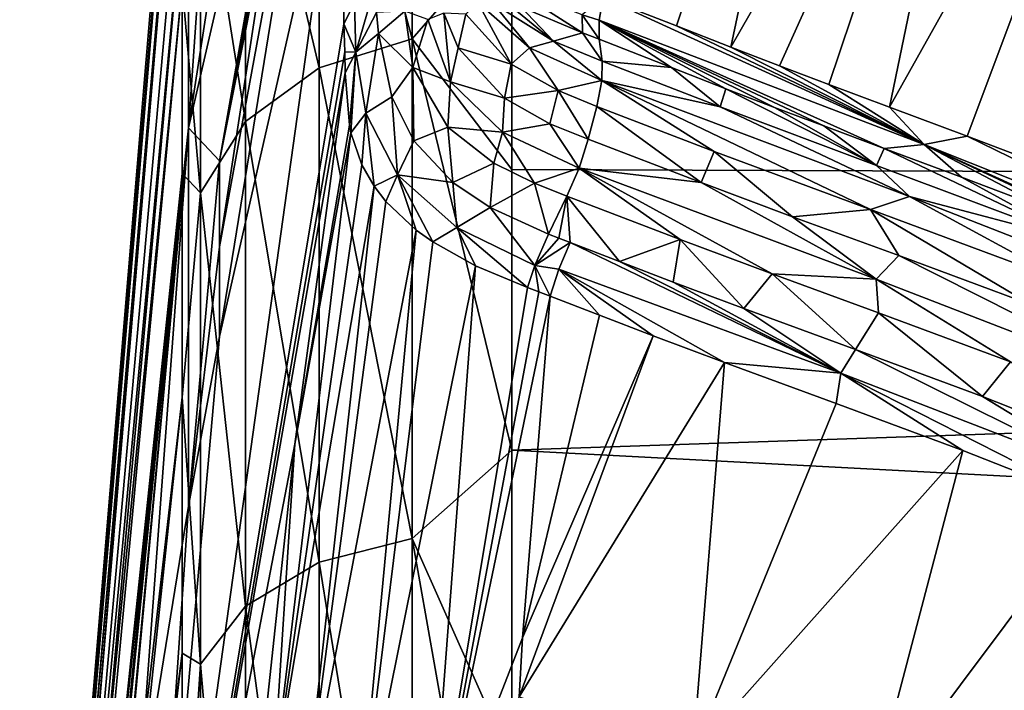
# Model space of a CAD drawing. Header units: millimetres. Extents: x -151 to 151, y -40 to 44.
# Tile 16 of 124: x -150.54 to -144.82, y 11.98 to 15.87. Entities that reach past the tile are written whole.
import ezdxf

# ---------------------------------------------------------------- set-up
doc = ezdxf.new("R2010")
doc.units = ezdxf.units.MM
doc.header["$LTSCALE"] = 45.597872
for name, color, linetype in [('280', 7, 'CONTINUOUS'), ('281', 7, 'CONTINUOUS'), ('282', 7, 'CONTINUOUS'), ('284', 7, 'CONTINUOUS'), ('290', 7, 'CONTINUOUS'), ('291', 7, 'CONTINUOUS'), ('335', 7, 'CONTINUOUS'), ('336', 7, 'CONTINUOUS'), ('337', 7, 'CONTINUOUS'), ('338', 7, 'CONTINUOUS'), ('367', 7, 'CONTINUOUS'), ('368', 7, 'CONTINUOUS'), ('396', 7, 'CONTINUOUS'), ('397', 7, 'CONTINUOUS'), ('399', 7, 'CONTINUOUS'), ('415', 7, 'CONTINUOUS'), ('492', 7, 'CONTINUOUS'), ('493', 7, 'CONTINUOUS'), ('494', 7, 'CONTINUOUS'), ('495', 7, 'CONTINUOUS'), ('496', 7, 'CONTINUOUS'), ('535', 7, 'CONTINUOUS'), ('536', 7, 'CONTINUOUS'), ('537', 7, 'CONTINUOUS')]:
    doc.layers.add(name, color=color, linetype=linetype)

msp = doc.modelspace()

# ---------------------------------------------------------------- linework, layer by layer
at = {"layer": '280', "color": 7, "linetype": 'CONTINUOUS', "true_color": 0xa2afbf}
for points in [[(-104.2, 14.8436, -15.4498), (-147.6824, 16.4294, -11.2403), (-104.2, 17.8757, -11.8106), (-104.2, 14.8436, -15.4498)], [(-147.6824, 15.0037, -13.0828), (-147.6824, 16.4294, -11.2403), (-104.2, 14.8436, -15.4498), (-147.6824, 15.0037, -13.0828)], [(-147.6824, 13.3724, -14.7462), (-147.6824, 15.0037, -13.0828), (-104.2, 14.8436, -15.4498), (-147.6824, 13.3724, -14.7462)], [(-104.2, 11.086, -18.3339), (-147.6824, 13.3724, -14.7462), (-104.2, 14.8436, -15.4498), (-104.2, 11.086, -18.3339)], [(-147.6824, 11.558, -16.2075), (-147.6824, 13.3724, -14.7462), (-104.2, 11.086, -18.3339), (-147.6824, 11.558, -16.2075)]]:
    msp.add_3dface(points, dxfattribs=at)
at = {"layer": '281', "color": 7, "linetype": 'CONTINUOUS', "true_color": 0xa2afbf}
for points in [[(-149.3812, 14.5548, 13.4934), (-149.3812, 14.0341, 14.0341), (-148.6657, 18.4375, 16.3162), (-149.3812, 14.5548, 13.4934)], [(-148.6657, 18.4375, 16.3162), (-149.3812, 14.0341, 14.0341), (-148.6729, 17.1453, 17.6085), (-148.6657, 18.4375, 16.3162)], [(-149.0518, 16.7053, 14.5835), (-149.3812, 14.5548, 13.4934), (-148.6657, 18.4375, 16.3162), (-149.0518, 16.7053, 14.5835)], [(-149.3812, 14.0341, 14.0341), (-149.863, 8.6185, 13.2713), (-148.6729, 17.1453, 17.6085), (-149.3812, 14.0341, 14.0341)], [(-148.6729, 17.1453, 17.6085), (-149.863, 8.6185, 13.2713), (-148.6575, 15.8507, 18.9031), (-148.6729, 17.1453, 17.6085)], [(-149.3812, 15.0546, 12.9333), (-149.3812, 14.5548, 13.4934), (-149.0518, 16.7053, 14.5835), (-149.3812, 15.0546, 12.9333)], [(-148.6575, 15.8507, 18.9031), (-149.863, 8.6185, 13.2713), (-148.6531, 15.6882, 19.0723), (-148.6575, 15.8507, 18.9031)], [(-148.6531, 15.6882, 19.0723), (-149.863, 8.6185, 13.2713), (-148.6498, 15.5663, 19.1979), (-148.6531, 15.6882, 19.0723)], [(-148.6498, 15.5663, 19.1979), (-149.863, 8.6185, 13.2713), (-148.943, 13.4068, 18.5543), (-148.6498, 15.5663, 19.1979)], [(-149.5608, 13.0475, 13.0475), (-149.863, 8.6185, 13.2713), (-149.3812, 14.0341, 14.0341), (-149.5608, 13.0475, 13.0475)], [(-148.943, 13.4068, 18.5543), (-149.863, 8.6185, 13.2713), (-149.1739, 11.2547, 18.1338), (-148.943, 13.4068, 18.5543)], [(-149.863, 11.1894, 11.1894), (-149.863, 8.6185, 13.2713), (-149.5608, 13.0475, 13.0475), (-149.863, 11.1894, 11.1894)]]:
    msp.add_3dface(points, dxfattribs=at)
at = {"layer": '282', "color": 7, "linetype": 'CONTINUOUS', "true_color": 0xa2afbf}
for points in [[(-149.3812, 15.0546, 12.9333), (-148.6497, 19.1988, 15.5654), (-149.5608, 15.2461, 10.3938), (-149.3812, 15.0546, 12.9333)], [(-149.5608, 15.2461, 10.3938), (-148.6497, 19.1988, 15.5654), (-149.0942, 18.2682, 12.0592), (-149.5608, 15.2461, 10.3938)], [(-148.6497, 19.1988, 15.5654), (-149.3812, 15.0546, 12.9333), (-148.6534, 19.0634, 15.6965), (-148.6497, 19.1988, 15.5654)], [(-148.6534, 19.0634, 15.6965), (-149.3812, 15.0546, 12.9333), (-148.6575, 18.9036, 15.8501), (-148.6534, 19.0634, 15.6965)], [(-148.6575, 18.9036, 15.8501), (-149.3812, 15.0546, 12.9333), (-148.662, 18.6705, 16.0832), (-148.6575, 18.9036, 15.8501)], [(-149.3812, 15.0546, 12.9333), (-149.0518, 16.7053, 14.5835), (-148.662, 18.6705, 16.0832), (-149.3812, 15.0546, 12.9333)], [(-149.3766, 17.8853, 8.6816), (-149.5608, 15.2461, 10.3938), (-149.0942, 18.2682, 12.0592), (-149.3766, 17.8853, 8.6816)], [(-150.5423, 6.8592, 0.481), (-149.5892, 18.0528, 2.4677), (-149.5979, 18.1479, -0.2638), (-150.5423, 6.8592, 0.481)], [(-150.5423, 6.8577, -0.5019), (-150.5423, 6.8592, 0.481), (-149.5979, 18.1479, -0.2638), (-150.5423, 6.8577, -0.5019)], [(-149.5979, 17.993, -2.3806), (-150.5423, 6.8577, -0.5019), (-149.5979, 18.1479, -0.2638), (-149.5979, 17.993, -2.3806)], [(-149.5643, 17.9465, 4.1634), (-149.5892, 18.0528, 2.4677), (-150.5423, 6.7205, 1.4541), (-149.5643, 17.9465, 4.1634)], [(-150.5423, 6.7205, 1.4541), (-149.5892, 18.0528, 2.4677), (-150.5423, 6.8592, 0.481), (-150.5423, 6.7205, 1.4541)], [(-150.5423, 6.716, -1.4746), (-150.5423, 6.8577, -0.5019), (-149.5979, 17.993, -2.3806), (-150.5423, 6.716, -1.4746)], [(-149.5979, 17.5916, -4.4666), (-150.5423, 6.716, -1.4746), (-149.5979, 17.993, -2.3806), (-149.5979, 17.5916, -4.4666)], [(-149.5608, 16.9129, 7.3775), (-149.5643, 17.9465, 4.1634), (-150.5423, 6.4445, 2.3976), (-149.5608, 16.9129, 7.3775)], [(-150.5423, 6.4445, 2.3976), (-149.5643, 17.9465, 4.1634), (-150.5423, 6.7205, 1.4541), (-150.5423, 6.4445, 2.3976)], [(-149.5608, 16.9129, 7.3775), (-149.5608, 15.2461, 10.3938), (-149.3766, 17.8853, 8.6816), (-149.5608, 16.9129, 7.3775)], [(-150.5423, 6.4371, -2.4172), (-150.5423, 6.716, -1.4746), (-149.5979, 17.5916, -4.4666), (-150.5423, 6.4371, -2.4172)], [(-149.5979, 16.9493, -6.4913), (-150.5423, 6.4371, -2.4172), (-149.5979, 17.5916, -4.4666), (-149.5979, 16.9493, -6.4913)], [(-149.5979, 16.0748, -8.4271), (-150.5423, 6.4371, -2.4172), (-149.5979, 16.9493, -6.4913), (-149.5979, 16.0748, -8.4271)], [(-149.5608, 15.2461, 10.3938), (-149.5608, 16.9129, 7.3775), (-150.5423, 6.0368, 3.292), (-149.5608, 15.2461, 10.3938)], [(-150.5423, 6.0368, 3.292), (-149.5608, 16.9129, 7.3775), (-150.5423, 6.4445, 2.3976), (-150.5423, 6.0368, 3.292)], [(-150.5423, 6.0267, -3.3104), (-150.5423, 6.4371, -2.4172), (-149.5979, 16.0748, -8.4271), (-150.5423, 6.0267, -3.3104)], [(-149.5979, 14.9801, -10.2475), (-150.5423, 6.0267, -3.3104), (-149.5979, 16.0748, -8.4271), (-149.5979, 14.9801, -10.2475)], [(-150.5423, 4.8621, 4.8621), (-150.1026, 9.457, 9.457), (-149.5608, 15.2461, 10.3938), (-150.5423, 4.8621, 4.8621)], [(-150.5423, 4.8621, 4.8621), (-149.5608, 15.2461, 10.3938), (-150.5423, 5.5057, 4.1191), (-150.5423, 4.8621, 4.8621)], [(-150.5423, 5.5057, 4.1191), (-149.5608, 15.2461, 10.3938), (-150.5423, 6.0368, 3.292), (-150.5423, 5.5057, 4.1191)], [(-150.1026, 9.457, 9.457), (-149.863, 11.1894, 11.1894), (-149.5608, 15.2461, 10.3938), (-150.1026, 9.457, 9.457)], [(-149.863, 11.1894, 11.1894), (-149.5608, 13.0475, 13.0475), (-149.5608, 15.2461, 10.3938), (-149.863, 11.1894, 11.1894)], [(-149.5608, 13.0475, 13.0475), (-149.3812, 15.0546, 12.9333), (-149.5608, 15.2461, 10.3938), (-149.5608, 13.0475, 13.0475)], [(-149.5608, 13.0475, 13.0475), (-149.3812, 14.5548, 13.4934), (-149.3812, 15.0546, 12.9333), (-149.5608, 13.0475, 13.0475)], [(-150.5423, 5.4931, -4.1359), (-150.5423, 6.0267, -3.3104), (-149.5979, 14.9801, -10.2475), (-150.5423, 5.4931, -4.1359)], [(-149.5979, 13.6803, -11.9275), (-150.5423, 5.4931, -4.1359), (-149.5979, 14.9801, -10.2475), (-149.5979, 13.6803, -11.9275)], [(-149.5608, 13.0475, 13.0475), (-149.3812, 14.0341, 14.0341), (-149.3812, 14.5548, 13.4934), (-149.5608, 13.0475, 13.0475)], [(-150.5423, 4.8472, -4.8769), (-150.5423, 5.4931, -4.1359), (-149.5979, 13.6803, -11.9275), (-150.5423, 4.8472, -4.8769)], [(-149.5979, 12.1931, -13.4441), (-150.5423, 4.8472, -4.8769), (-149.5979, 13.6803, -11.9275), (-149.5979, 12.1931, -13.4441)], [(-150.5423, 4.1023, -5.5182), (-150.5423, 4.8472, -4.8769), (-149.5979, 12.1931, -13.4441), (-150.5423, 4.1023, -5.5182)], [(-149.5979, 10.5388, -14.7766), (-150.5423, 4.1023, -5.5182), (-149.5979, 12.1931, -13.4441), (-149.5979, 10.5388, -14.7766)]]:
    msp.add_3dface(points, dxfattribs=at)
at = {"layer": '284', "color": 7, "linetype": 'CONTINUOUS', "true_color": 0xa2afbf}
for points in [[(-146.7248, 15.8386, 21.3432), (-145.7768, 18.7092, 23.0739), (-147.1506, 16.0055, 21.2163), (-146.7248, 15.8386, 21.3432)], [(-146.4097, 15.7149, 21.4325), (-145.7768, 18.7092, 23.0739), (-146.7248, 15.8386, 21.3432), (-146.4097, 15.7149, 21.4325)], [(-144.8555, 18.4241, 23.3818), (-145.7768, 18.7092, 23.0739), (-146.4097, 15.7149, 21.4325), (-144.8555, 18.4241, 23.3818)], [(-146.1263, 15.6057, 21.5104), (-144.8555, 18.4241, 23.3818), (-146.4097, 15.7149, 21.4325), (-146.1263, 15.6057, 21.5104)], [(-145.8398, 15.4974, 21.5869), (-144.8555, 18.4241, 23.3818), (-146.1263, 15.6057, 21.5104), (-145.8398, 15.4974, 21.5869)], [(-145.4873, 15.3659, 21.6774), (-144.8555, 18.4241, 23.3818), (-145.8398, 15.4974, 21.5869), (-145.4873, 15.3659, 21.6774)], [(-143.9307, 18.1421, 23.6613), (-144.8555, 18.4241, 23.3818), (-145.4873, 15.3659, 21.6774), (-143.9307, 18.1421, 23.6613)], [(-145.0344, 15.1968, 21.7873), (-143.9307, 18.1421, 23.6613), (-145.4873, 15.3659, 21.6774), (-145.0344, 15.1968, 21.7873)], [(-144.5104, 14.9973, 21.904), (-143.9307, 18.1421, 23.6613), (-145.0344, 15.1968, 21.7873), (-144.5104, 14.9973, 21.904)], [(-147.4594, 14.2673, 20.5493), (-147.6194, 12.2818, 20.0506), (-147.1723, 14.157, 20.6282), (-147.4594, 14.2673, 20.5493)], [(-147.1723, 14.157, 20.6282), (-147.6194, 12.2818, 20.0506), (-146.8595, 14.0369, 20.7108), (-147.1723, 14.157, 20.6282)], [(-147.6194, 12.2818, 20.0506), (-147.6399, 11.9385, 19.9847), (-146.8595, 14.0369, 20.7108), (-147.6194, 12.2818, 20.0506)], [(-146.8595, 14.0369, 20.7108), (-147.6399, 11.9385, 19.9847), (-146.4447, 13.8812, 20.8161), (-146.8595, 14.0369, 20.7108)], [(-147.6399, 11.9385, 19.9847), (-146.6303, 11.6084, 20.2153), (-146.4447, 13.8812, 20.8161), (-147.6399, 11.9385, 19.9847)], [(-146.4447, 13.8812, 20.8161), (-146.6303, 11.6084, 20.2153), (-145.7957, 13.644, 20.9711), (-146.4447, 13.8812, 20.8161)], [(-145.7957, 13.644, 20.9711), (-146.6303, 11.6084, 20.2153), (-145.0608, 13.3715, 21.1295), (-145.7957, 13.644, 20.9711)], [(-146.6303, 11.6084, 20.2153), (-145.6038, 11.3004, 20.4289), (-145.0608, 13.3715, 21.1295), (-146.6303, 11.6084, 20.2153)], [(-145.0608, 13.3715, 21.1295), (-145.6038, 11.3004, 20.4289), (-144.2834, 13.0639, 21.273), (-145.0608, 13.3715, 21.1295)], [(-145.6038, 11.3004, 20.4289), (-144.5599, 11.0052, 20.6258), (-144.2834, 13.0639, 21.273), (-145.6038, 11.3004, 20.4289)]]:
    msp.add_3dface(points, dxfattribs=at)
at = {"layer": '290', "color": 7, "linetype": 'CONTINUOUS', "true_color": 0xa2afbf}
for points in [[(-148.2603, 15.764, -12.0632), (-148.8019, 17.7631, -8.3691), (-148.2603, 17.9568, -8.4604), (-148.2603, 15.764, -12.0632)], [(-147.6824, 16.4294, -11.2403), (-148.2603, 15.764, -12.0632), (-148.2603, 17.9568, -8.4604), (-147.6824, 16.4294, -11.2403)], [(-148.802, 15.5939, -11.933), (-149.23, 17.408, -8.2018), (-148.8019, 17.7631, -8.3691), (-148.802, 15.5939, -11.933)], [(-148.802, 15.5939, -11.933), (-148.8019, 17.7631, -8.3691), (-148.2603, 15.764, -12.0632), (-148.802, 15.5939, -11.933)], [(-149.23, 15.2822, -11.6945), (-149.4907, 16.9367, -7.9798), (-149.23, 17.408, -8.2018), (-149.23, 15.2822, -11.6945)], [(-149.23, 15.2822, -11.6945), (-149.23, 17.408, -8.2018), (-148.802, 15.5939, -11.933), (-149.23, 15.2822, -11.6945)], [(-149.4907, 14.8685, -11.3779), (-149.5979, 16.0748, -8.4271), (-149.4907, 16.9367, -7.9798), (-149.4907, 14.8685, -11.3779)], [(-149.4907, 14.8685, -11.3779), (-149.4907, 16.9367, -7.9798), (-149.23, 15.2822, -11.6945), (-149.4907, 14.8685, -11.3779)], [(-147.6824, 16.4294, -11.2403), (-147.6824, 15.0037, -13.0828), (-148.2603, 15.764, -12.0632), (-147.6824, 16.4294, -11.2403)], [(-149.5979, 14.9801, -10.2475), (-149.5979, 16.0748, -8.4271), (-149.4907, 14.8685, -11.3779), (-149.5979, 14.9801, -10.2475)], [(-148.2603, 12.8596, -15.1214), (-148.802, 15.5939, -11.933), (-148.2603, 15.764, -12.0632), (-148.2603, 12.8596, -15.1214)], [(-147.6824, 15.0037, -13.0828), (-147.6824, 13.3724, -14.7462), (-148.2603, 15.764, -12.0632), (-147.6824, 15.0037, -13.0828)], [(-147.6824, 13.3724, -14.7462), (-148.2603, 12.8596, -15.1214), (-148.2603, 15.764, -12.0632), (-147.6824, 13.3724, -14.7462)], [(-148.802, 12.7208, -14.9582), (-149.23, 15.2822, -11.6945), (-148.802, 15.5939, -11.933), (-148.802, 12.7208, -14.9582)], [(-148.802, 12.7208, -14.9582), (-148.802, 15.5939, -11.933), (-148.2603, 12.8596, -15.1214), (-148.802, 12.7208, -14.9582)], [(-149.23, 12.4665, -14.6592), (-149.4907, 14.8685, -11.3779), (-149.23, 15.2822, -11.6945), (-149.23, 12.4665, -14.6592)], [(-149.23, 12.4665, -14.6592), (-149.23, 15.2822, -11.6945), (-148.802, 12.7208, -14.9582), (-149.23, 12.4665, -14.6592)], [(-149.5979, 13.6803, -11.9275), (-149.5979, 14.9801, -10.2475), (-149.4907, 14.8685, -11.3779), (-149.5979, 13.6803, -11.9275)], [(-149.4907, 12.129, -14.2624), (-149.5979, 13.6803, -11.9275), (-149.4907, 14.8685, -11.3779), (-149.4907, 12.129, -14.2624)], [(-149.4907, 12.129, -14.2624), (-149.4907, 14.8685, -11.3779), (-149.23, 12.4665, -14.6592), (-149.4907, 12.129, -14.2624)], [(-149.5979, 12.1931, -13.4441), (-149.5979, 13.6803, -11.9275), (-149.4907, 12.129, -14.2624), (-149.5979, 12.1931, -13.4441)], [(-147.6824, 13.3724, -14.7462), (-147.6824, 11.558, -16.2075), (-148.2603, 12.8596, -15.1214), (-147.6824, 13.3724, -14.7462)], [(-148.2604, 9.3745, -17.4969), (-148.802, 12.7208, -14.9582), (-148.2603, 12.8596, -15.1214), (-148.2604, 9.3745, -17.4969)], [(-147.6824, 9.5851, -17.447), (-148.2604, 9.3745, -17.4969), (-148.2603, 12.8596, -15.1214), (-147.6824, 9.5851, -17.447)], [(-147.6824, 11.558, -16.2075), (-147.6824, 9.5851, -17.447), (-148.2603, 12.8596, -15.1214), (-147.6824, 11.558, -16.2075)], [(-148.802, 9.2734, -17.3081), (-149.23, 12.4665, -14.6592), (-148.802, 12.7208, -14.9582), (-148.802, 9.2734, -17.3081)], [(-148.802, 9.2734, -17.3081), (-148.802, 12.7208, -14.9582), (-148.2604, 9.3745, -17.4969), (-148.802, 9.2734, -17.3081)], [(-149.23, 9.088, -16.9621), (-149.4907, 12.129, -14.2624), (-149.23, 12.4665, -14.6592), (-149.23, 9.088, -16.9621)], [(-149.23, 9.088, -16.9621), (-149.23, 12.4665, -14.6592), (-148.802, 9.2734, -17.3081), (-149.23, 9.088, -16.9621)], [(-149.5979, 10.5388, -14.7766), (-149.5979, 12.1931, -13.4441), (-149.4907, 12.129, -14.2624), (-149.5979, 10.5388, -14.7766)], [(-149.4907, 8.842, -16.503), (-149.5979, 10.5388, -14.7766), (-149.4907, 12.129, -14.2624), (-149.4907, 8.842, -16.503)], [(-149.4907, 8.842, -16.503), (-149.4907, 12.129, -14.2624), (-149.23, 9.088, -16.9621), (-149.4907, 8.842, -16.503)]]:
    msp.add_3dface(points, dxfattribs=at)
at = {"layer": '291', "color": 7, "linetype": 'CONTINUOUS', "true_color": 0xa2afbf}
for points in [[(-148.6498, 15.5663, 19.1979), (-148.943, 13.4068, 18.5543), (-148.6256, 15.2613, 19.5103), (-148.6498, 15.5663, 19.1979)], [(-148.6256, 15.2613, 19.5103), (-148.943, 13.4068, 18.5543), (-148.6168, 15.2176, 19.5568), (-148.6256, 15.2613, 19.5103)], [(-148.6168, 15.2176, 19.5568), (-148.943, 13.4068, 18.5543), (-149.0733, 11.4035, 18.6474), (-148.6168, 15.2176, 19.5568)], [(-148.6168, 15.2176, 19.5568), (-149.0733, 11.4035, 18.6474), (-148.5528, 15.0315, 19.7621), (-148.6168, 15.2176, 19.5568)], [(-149.0733, 11.4035, 18.6474), (-148.4813, 14.906, 19.9021), (-148.5528, 15.0315, 19.7621), (-149.0733, 11.4035, 18.6474)], [(-149.0733, 11.4035, 18.6474), (-148.894, 11.1951, 19.0764), (-148.4813, 14.906, 19.9021), (-149.0733, 11.4035, 18.6474)], [(-148.894, 11.1951, 19.0764), (-148.4143, 14.8176, 20.0006), (-148.4813, 14.906, 19.9021), (-148.894, 11.1951, 19.0764)], [(-148.2377, 14.6519, 20.1852), (-148.4143, 14.8176, 20.0006), (-148.894, 11.1951, 19.0764), (-148.2377, 14.6519, 20.1852)], [(-148.58, 11.0198, 19.4287), (-148.2377, 14.6519, 20.1852), (-148.894, 11.1951, 19.0764), (-148.58, 11.0198, 19.4287)], [(-148.58, 11.0198, 19.4287), (-148.1416, 14.5831, 20.2591), (-148.2377, 14.6519, 20.1852), (-148.58, 11.0198, 19.4287)], [(-147.8938, 14.4446, 20.3998), (-148.1416, 14.5831, 20.2591), (-148.58, 11.0198, 19.4287), (-147.8938, 14.4446, 20.3998)], [(-148.1619, 10.8846, 19.668), (-147.8938, 14.4446, 20.3998), (-148.58, 11.0198, 19.4287), (-148.1619, 10.8846, 19.668)], [(-148.1619, 10.8846, 19.668), (-147.5916, 14.3176, 20.511), (-147.8938, 14.4446, 20.3998), (-148.1619, 10.8846, 19.668)], [(-147.5254, 14.2923, 20.5306), (-147.5916, 14.3176, 20.511), (-148.1619, 10.8846, 19.668), (-147.5254, 14.2923, 20.5306)], [(-147.4594, 14.2673, 20.5493), (-147.5254, 14.2923, 20.5306), (-148.1619, 10.8846, 19.668), (-147.4594, 14.2673, 20.5493)], [(-147.6194, 12.2818, 20.0506), (-147.4594, 14.2673, 20.5493), (-148.1619, 10.8846, 19.668), (-147.6194, 12.2818, 20.0506)], [(-148.943, 13.4068, 18.5543), (-149.1739, 11.2547, 18.1338), (-149.0733, 11.4035, 18.6474), (-148.943, 13.4068, 18.5543)], [(-147.6399, 11.9385, 19.9847), (-147.6194, 12.2818, 20.0506), (-148.1619, 10.8846, 19.668), (-147.6399, 11.9385, 19.9847)]]:
    msp.add_3dface(points, dxfattribs=at)
at = {"layer": '335', "color": 7, "linetype": 'CONTINUOUS', "true_color": 0xa2afbf}
for points in [[(-147.4692, 14.6285, 20.518), (-147.4078, 14.6042, 20.5361), (-147.3611, 14.8489, 20.4392), (-147.4692, 14.6285, 20.518)], [(-147.4078, 14.6042, 20.5361), (-147.3432, 14.5793, 20.5547), (-147.3611, 14.8489, 20.4392), (-147.4078, 14.6042, 20.5361)], [(-147.3432, 14.5793, 20.5547), (-147.0558, 14.4691, 20.6348), (-147.3611, 14.8489, 20.4392), (-147.3432, 14.5793, 20.5547)], [(-147.3611, 14.8489, 20.4392), (-147.0558, 14.4691, 20.6348), (-146.7042, 14.5972, 20.623), (-147.3611, 14.8489, 20.4392)], [(-147.0558, 14.4691, 20.6348), (-146.744, 14.3495, 20.7183), (-146.7042, 14.5972, 20.623), (-147.0558, 14.4691, 20.6348)], [(-146.744, 14.3495, 20.7183), (-146.3325, 14.1952, 20.8243), (-146.7042, 14.5972, 20.623), (-146.744, 14.3495, 20.7183)], [(-146.7042, 14.5972, 20.623), (-146.3325, 14.1952, 20.8243), (-146.1692, 14.3967, 20.7624), (-146.7042, 14.5972, 20.623)], [(-146.3325, 14.1952, 20.8243), (-145.6848, 13.9586, 20.9814), (-146.1692, 14.3967, 20.7624), (-146.3325, 14.1952, 20.8243)], [(-146.1692, 14.3967, 20.7624), (-145.6848, 13.9586, 20.9814), (-145.5511, 14.1712, 20.913), (-146.1692, 14.3967, 20.7624)], [(-145.6848, 13.9586, 20.9814), (-144.9461, 13.6847, 21.1428), (-145.5511, 14.1712, 20.913), (-145.6848, 13.9586, 20.9814)], [(-145.5511, 14.1712, 20.913), (-144.9461, 13.6847, 21.1428), (-144.783, 13.8863, 21.0811), (-145.5511, 14.1712, 20.913)], [(-144.9461, 13.6847, 21.1428), (-144.1578, 13.3727, 21.29), (-144.783, 13.8863, 21.0811), (-144.9461, 13.6847, 21.1428)]]:
    msp.add_3dface(points, dxfattribs=at)
at = {"layer": '336', "color": 7, "linetype": 'CONTINUOUS', "true_color": 0xa2afbf}
for points in [[(-147.1746, 15.7606, 20.9906), (-147.1564, 15.6334, 20.7669), (-146.7528, 15.5962, 21.115), (-147.1746, 15.7606, 20.9906)], [(-147.1564, 15.6334, 20.7669), (-146.4705, 15.3679, 20.965), (-146.7528, 15.5962, 21.115), (-147.1564, 15.6334, 20.7669)], [(-146.7528, 15.5962, 21.115), (-146.4705, 15.3679, 20.965), (-146.4384, 15.4734, 21.2032), (-146.7528, 15.5962, 21.115)], [(-146.4705, 15.3679, 20.965), (-145.5624, 15.028, 21.2042), (-146.4384, 15.4734, 21.2032), (-146.4705, 15.3679, 20.965)], [(-146.4384, 15.4734, 21.2032), (-145.5624, 15.028, 21.2042), (-146.1543, 15.3645, 21.2804), (-146.4384, 15.4734, 21.2032)], [(-146.1543, 15.3645, 21.2804), (-145.5624, 15.028, 21.2042), (-145.8679, 15.2569, 21.3559), (-146.1543, 15.3645, 21.2804)], [(-145.8679, 15.2569, 21.3559), (-145.5624, 15.028, 21.2042), (-145.5166, 15.1266, 21.4451), (-145.8679, 15.2569, 21.3559)], [(-145.5624, 15.028, 21.2042), (-144.3875, 14.5877, 21.4704), (-145.5166, 15.1266, 21.4451), (-145.5624, 15.028, 21.2042)], [(-145.5166, 15.1266, 21.4451), (-144.3875, 14.5877, 21.4704), (-145.0673, 14.9598, 21.553), (-145.5166, 15.1266, 21.4451)], [(-145.0673, 14.9598, 21.553), (-144.3875, 14.5877, 21.4704), (-144.5499, 14.7637, 21.6672), (-145.0673, 14.9598, 21.553)]]:
    msp.add_3dface(points, dxfattribs=at)
at = {"layer": '337', "color": 7, "linetype": 'CONTINUOUS', "true_color": 0xa2afbf}
for points in [[(-148.469, 15.9168, 19.2836), (-148.4562, 15.7933, 19.4211), (-148.304, 15.9248, 19.4543), (-148.469, 15.9168, 19.2836)], [(-148.304, 15.9248, 19.4543), (-148.4562, 15.7933, 19.4211), (-148.2578, 15.5967, 19.7613), (-148.304, 15.9248, 19.4543)], [(-148.4562, 15.7933, 19.4211), (-148.3797, 15.4268, 19.7957), (-148.2578, 15.5967, 19.7613), (-148.4562, 15.7933, 19.4211)], [(-148.3797, 15.4268, 19.7957), (-148.2505, 15.1706, 20.0407), (-148.2578, 15.5967, 19.7613), (-148.3797, 15.4268, 19.7957)], [(-148.2578, 15.5967, 19.7613), (-148.2505, 15.1706, 20.0407), (-148.0533, 15.2501, 20.0867), (-148.2578, 15.5967, 19.7613)], [(-148.2505, 15.1706, 20.0407), (-148.0249, 14.9278, 20.2646), (-148.0533, 15.2501, 20.0867), (-148.2505, 15.1706, 20.0407)], [(-148.0533, 15.2501, 20.0867), (-148.0249, 14.9278, 20.2646), (-147.7856, 15.0412, 20.2787), (-148.0533, 15.2501, 20.0867)], [(-148.0249, 14.9278, 20.2646), (-147.8072, 14.7833, 20.393), (-147.7856, 15.0412, 20.2787), (-148.0249, 14.9278, 20.2646)], [(-147.7856, 15.0412, 20.2787), (-147.8072, 14.7833, 20.393), (-147.5505, 14.9242, 20.3792), (-147.7856, 15.0412, 20.2787)], [(-147.8072, 14.7833, 20.393), (-147.4692, 14.6285, 20.518), (-147.5505, 14.9242, 20.3792), (-147.8072, 14.7833, 20.393)], [(-147.4692, 14.6285, 20.518), (-147.3611, 14.8489, 20.4392), (-147.5505, 14.9242, 20.3792), (-147.4692, 14.6285, 20.518)]]:
    msp.add_3dface(points, dxfattribs=at)
at = {"layer": '338', "color": 7, "linetype": 'CONTINUOUS', "true_color": 0xa2afbf}
for points in [[(-147.7922, 15.9696, 20.5103), (-147.4391, 15.7487, 20.6778), (-147.8455, 16.0839, 20.6928), (-147.7922, 15.9696, 20.5103)], [(-147.8455, 16.0839, 20.6928), (-147.4391, 15.7487, 20.6778), (-147.6295, 15.9499, 20.8229), (-147.8455, 16.0839, 20.6928)], [(-147.4391, 15.7487, 20.6778), (-147.2716, 15.7974, 20.9602), (-147.6295, 15.9499, 20.8229), (-147.4391, 15.7487, 20.6778)], [(-147.1564, 15.6334, 20.7669), (-147.2716, 15.7974, 20.9602), (-147.4391, 15.7487, 20.6778), (-147.1564, 15.6334, 20.7669)], [(-147.2716, 15.7974, 20.9602), (-147.1564, 15.6334, 20.7669), (-147.1746, 15.7606, 20.9906), (-147.2716, 15.7974, 20.9602)]]:
    msp.add_3dface(points, dxfattribs=at)
at = {"layer": '367', "color": 7, "linetype": 'CONTINUOUS', "true_color": 0xa2afbf}
for points in [[(-147.1869, 15.3709, 20.5326), (-147.238, 15.1796, 20.4522), (-146.5806, 14.9276, 20.6388), (-147.1869, 15.3709, 20.5326)], [(-146.5054, 15.1091, 20.7273), (-147.1869, 15.3709, 20.5326), (-146.5806, 14.9276, 20.6388), (-146.5054, 15.1091, 20.7273)], [(-146.0497, 14.7285, 20.7791), (-146.5054, 15.1091, 20.7273), (-146.5806, 14.9276, 20.6388), (-146.0497, 14.7285, 20.7791)], [(-145.5972, 14.7717, 20.9638), (-146.5054, 15.1091, 20.7273), (-146.0497, 14.7285, 20.7791), (-145.5972, 14.7717, 20.9638)], [(-145.4328, 14.5034, 20.9317), (-145.5972, 14.7717, 20.9638), (-146.0497, 14.7285, 20.7791), (-145.4328, 14.5034, 20.9317)], [(-144.4349, 14.3387, 21.2245), (-145.5972, 14.7717, 20.9638), (-144.6605, 14.2168, 21.1031), (-144.4349, 14.3387, 21.2245)], [(-144.6605, 14.2168, 21.1031), (-145.5972, 14.7717, 20.9638), (-145.4328, 14.5034, 20.9317), (-144.6605, 14.2168, 21.1031)]]:
    msp.add_3dface(points, dxfattribs=at)
at = {"layer": '368', "color": 7, "linetype": 'CONTINUOUS', "true_color": 0xa2afbf}
for points in [[(-147.9929, 15.7103, 20.0212), (-147.9489, 15.9071, 20.117), (-148.0774, 15.9119, 19.8544), (-147.9929, 15.7103, 20.0212)], [(-147.685, 15.6164, 20.342), (-147.9489, 15.9071, 20.117), (-147.9929, 15.7103, 20.0212), (-147.685, 15.6164, 20.342)], [(-147.7244, 15.4181, 20.2614), (-147.685, 15.6164, 20.342), (-147.9929, 15.7103, 20.0212), (-147.7244, 15.4181, 20.2614)], [(-147.4129, 15.4623, 20.4615), (-147.685, 15.6164, 20.342), (-147.7244, 15.4181, 20.2614), (-147.4129, 15.4623, 20.4615)], [(-147.4613, 15.27, 20.3811), (-147.4129, 15.4623, 20.4615), (-147.7244, 15.4181, 20.2614), (-147.4613, 15.27, 20.3811)], [(-147.238, 15.1796, 20.4522), (-147.4129, 15.4623, 20.4615), (-147.4613, 15.27, 20.3811), (-147.238, 15.1796, 20.4522)], [(-147.238, 15.1796, 20.4522), (-147.1869, 15.3709, 20.5326), (-147.4129, 15.4623, 20.4615), (-147.238, 15.1796, 20.4522)]]:
    msp.add_3dface(points, dxfattribs=at)
at = {"layer": '396', "color": 7, "linetype": 'CONTINUOUS', "true_color": 0xa2afbf}
for points in [[(-146.4705, 15.3679, 20.965), (-147.1564, 15.6334, 20.7669), (-147.1578, 15.5205, 20.6272), (-146.4705, 15.3679, 20.965)], [(-147.1869, 15.3709, 20.5326), (-146.5054, 15.1091, 20.7273), (-147.1578, 15.5205, 20.6272), (-147.1869, 15.3709, 20.5326)], [(-145.3707, 14.8472, 21.1096), (-146.4705, 15.3679, 20.965), (-147.1578, 15.5205, 20.6272), (-145.3707, 14.8472, 21.1096)], [(-146.5054, 15.1091, 20.7273), (-145.5972, 14.7717, 20.9638), (-147.1578, 15.5205, 20.6272), (-146.5054, 15.1091, 20.7273)], [(-145.5972, 14.7717, 20.9638), (-145.3707, 14.8472, 21.1096), (-147.1578, 15.5205, 20.6272), (-145.5972, 14.7717, 20.9638)], [(-145.5624, 15.028, 21.2042), (-146.4705, 15.3679, 20.965), (-145.3707, 14.8472, 21.1096), (-145.5624, 15.028, 21.2042)], [(-144.3875, 14.5877, 21.4704), (-145.5624, 15.028, 21.2042), (-145.3707, 14.8472, 21.1096), (-144.3875, 14.5877, 21.4704)], [(-145.5972, 14.7717, 20.9638), (-144.4349, 14.3387, 21.2245), (-145.3707, 14.8472, 21.1096), (-145.5972, 14.7717, 20.9638)], [(-143.563, 14.1405, 21.4749), (-144.3875, 14.5877, 21.4704), (-145.3707, 14.8472, 21.1096), (-143.563, 14.1405, 21.4749)], [(-144.4349, 14.3387, 21.2245), (-143.563, 14.1405, 21.4749), (-145.3707, 14.8472, 21.1096), (-144.4349, 14.3387, 21.2245)]]:
    msp.add_3dface(points, dxfattribs=at)
at = {"layer": '397', "color": 7, "linetype": 'CONTINUOUS', "true_color": 0xa2afbf}
for points in [[(-147.9489, 15.9071, 20.117), (-147.685, 15.6164, 20.342), (-147.8787, 15.9736, 20.2849), (-147.9489, 15.9071, 20.117)], [(-147.7922, 15.9696, 20.5103), (-147.8787, 15.9736, 20.2849), (-147.5787, 15.7112, 20.4813), (-147.7922, 15.9696, 20.5103)], [(-147.8787, 15.9736, 20.2849), (-147.685, 15.6164, 20.342), (-147.5787, 15.7112, 20.4813), (-147.8787, 15.9736, 20.2849)], [(-147.4391, 15.7487, 20.6778), (-147.7922, 15.9696, 20.5103), (-147.5787, 15.7112, 20.4813), (-147.4391, 15.7487, 20.6778)], [(-147.1578, 15.5205, 20.6272), (-147.4391, 15.7487, 20.6778), (-147.5787, 15.7112, 20.4813), (-147.1578, 15.5205, 20.6272)], [(-147.1564, 15.6334, 20.7669), (-147.4391, 15.7487, 20.6778), (-147.1578, 15.5205, 20.6272), (-147.1564, 15.6334, 20.7669)], [(-147.685, 15.6164, 20.342), (-147.4129, 15.4623, 20.4615), (-147.5787, 15.7112, 20.4813), (-147.685, 15.6164, 20.342)], [(-147.4129, 15.4623, 20.4615), (-147.1578, 15.5205, 20.6272), (-147.5787, 15.7112, 20.4813), (-147.4129, 15.4623, 20.4615)], [(-147.4129, 15.4623, 20.4615), (-147.1869, 15.3709, 20.5326), (-147.1578, 15.5205, 20.6272), (-147.4129, 15.4623, 20.4615)]]:
    msp.add_3dface(points, dxfattribs=at)
at = {"layer": '399', "color": 7, "linetype": 'CONTINUOUS', "true_color": 0xa2afbf}
for points in [[(-148.304, 15.9248, 19.4543), (-148.2578, 15.5967, 19.7613), (-148.1703, 15.8765, 19.6732), (-148.304, 15.9248, 19.4543)], [(-148.0382, 15.5139, 19.9896), (-148.0774, 15.9119, 19.8544), (-148.1703, 15.8765, 19.6732), (-148.0382, 15.5139, 19.9896)], [(-147.9929, 15.7103, 20.0212), (-148.0774, 15.9119, 19.8544), (-148.0382, 15.5139, 19.9896), (-147.9929, 15.7103, 20.0212)], [(-148.2578, 15.5967, 19.7613), (-148.0382, 15.5139, 19.9896), (-148.1703, 15.8765, 19.6732), (-148.2578, 15.5967, 19.7613)], [(-147.7244, 15.4181, 20.2614), (-147.9929, 15.7103, 20.0212), (-148.0382, 15.5139, 19.9896), (-147.7244, 15.4181, 20.2614)], [(-148.2578, 15.5967, 19.7613), (-148.0533, 15.2501, 20.0867), (-148.0382, 15.5139, 19.9896), (-148.2578, 15.5967, 19.7613)], [(-148.0533, 15.2501, 20.0867), (-147.7355, 15.2207, 20.2445), (-148.0382, 15.5139, 19.9896), (-148.0533, 15.2501, 20.0867)], [(-147.7355, 15.2207, 20.2445), (-147.7244, 15.4181, 20.2614), (-148.0382, 15.5139, 19.9896), (-147.7355, 15.2207, 20.2445)], [(-147.4613, 15.27, 20.3811), (-147.7244, 15.4181, 20.2614), (-147.7355, 15.2207, 20.2445), (-147.4613, 15.27, 20.3811)], [(-148.0533, 15.2501, 20.0867), (-147.7856, 15.0412, 20.2787), (-147.7355, 15.2207, 20.2445), (-148.0533, 15.2501, 20.0867)], [(-147.2911, 15.0123, 20.4147), (-147.4613, 15.27, 20.3811), (-147.7355, 15.2207, 20.2445), (-147.2911, 15.0123, 20.4147)], [(-147.238, 15.1796, 20.4522), (-147.4613, 15.27, 20.3811), (-147.2911, 15.0123, 20.4147), (-147.238, 15.1796, 20.4522)], [(-147.7856, 15.0412, 20.2787), (-147.5505, 14.9242, 20.3792), (-147.7355, 15.2207, 20.2445), (-147.7856, 15.0412, 20.2787)], [(-147.5505, 14.9242, 20.3792), (-147.2911, 15.0123, 20.4147), (-147.7355, 15.2207, 20.2445), (-147.5505, 14.9242, 20.3792)], [(-147.5505, 14.9242, 20.3792), (-147.3611, 14.8489, 20.4392), (-147.2911, 15.0123, 20.4147), (-147.5505, 14.9242, 20.3792)]]:
    msp.add_3dface(points, dxfattribs=at)
at = {"layer": '415', "color": 7, "linetype": 'CONTINUOUS', "true_color": 0xa2afbf}
for points in [[(-146.5806, 14.9276, 20.6388), (-147.238, 15.1796, 20.4522), (-147.2911, 15.0123, 20.4147), (-146.5806, 14.9276, 20.6388)], [(-147.3611, 14.8489, 20.4392), (-146.7042, 14.5972, 20.623), (-147.2911, 15.0123, 20.4147), (-147.3611, 14.8489, 20.4392)], [(-146.7042, 14.5972, 20.623), (-146.1692, 14.3967, 20.7624), (-147.2911, 15.0123, 20.4147), (-146.7042, 14.5972, 20.623)], [(-147.2911, 15.0123, 20.4147), (-146.1692, 14.3967, 20.7624), (-145.5644, 14.3655, 20.8722), (-147.2911, 15.0123, 20.4147)], [(-146.5806, 14.9276, 20.6388), (-147.2911, 15.0123, 20.4147), (-145.5644, 14.3655, 20.8722), (-146.5806, 14.9276, 20.6388)], [(-146.0497, 14.7285, 20.7791), (-146.5806, 14.9276, 20.6388), (-145.5644, 14.3655, 20.8722), (-146.0497, 14.7285, 20.7791)], [(-145.4328, 14.5034, 20.9317), (-146.0497, 14.7285, 20.7791), (-145.5644, 14.3655, 20.8722), (-145.4328, 14.5034, 20.9317)], [(-143.8267, 13.6945, 21.2238), (-145.4328, 14.5034, 20.9317), (-145.5644, 14.3655, 20.8722), (-143.8267, 13.6945, 21.2238)], [(-144.6605, 14.2168, 21.1031), (-145.4328, 14.5034, 20.9317), (-143.8267, 13.6945, 21.2238), (-144.6605, 14.2168, 21.1031)], [(-146.1692, 14.3967, 20.7624), (-145.5511, 14.1712, 20.913), (-145.5644, 14.3655, 20.8722), (-146.1692, 14.3967, 20.7624)], [(-145.5511, 14.1712, 20.913), (-144.783, 13.8863, 21.0811), (-145.5644, 14.3655, 20.8722), (-145.5511, 14.1712, 20.913)], [(-144.783, 13.8863, 21.0811), (-143.8267, 13.6945, 21.2238), (-145.5644, 14.3655, 20.8722), (-144.783, 13.8863, 21.0811)]]:
    msp.add_3dface(points, dxfattribs=at)
at = {"layer": '492', "color": 7, "linetype": 'CONTINUOUS', "true_color": 0xa2afbf}
for points in [[(-147.3432, 14.5793, 20.5547), (-147.4082, 14.4254, 20.5796), (-145.7703, 13.8199, 20.9982), (-147.3432, 14.5793, 20.5547)], [(-147.0558, 14.4691, 20.6348), (-147.3432, 14.5793, 20.5547), (-145.7703, 13.8199, 20.9982), (-147.0558, 14.4691, 20.6348)], [(-147.4594, 14.2673, 20.5493), (-147.1723, 14.157, 20.6282), (-147.4082, 14.4254, 20.5796), (-147.4594, 14.2673, 20.5493)], [(-147.1723, 14.157, 20.6282), (-146.8595, 14.0369, 20.7108), (-147.4082, 14.4254, 20.5796), (-147.1723, 14.157, 20.6282)], [(-146.8595, 14.0369, 20.7108), (-146.4447, 13.8812, 20.8161), (-147.4082, 14.4254, 20.5796), (-146.8595, 14.0369, 20.7108)], [(-147.4082, 14.4254, 20.5796), (-146.4447, 13.8812, 20.8161), (-145.7703, 13.8199, 20.9982), (-147.4082, 14.4254, 20.5796)], [(-146.744, 14.3495, 20.7183), (-147.0558, 14.4691, 20.6348), (-145.7703, 13.8199, 20.9982), (-146.744, 14.3495, 20.7183)], [(-146.3325, 14.1952, 20.8243), (-146.744, 14.3495, 20.7183), (-145.7703, 13.8199, 20.9982), (-146.3325, 14.1952, 20.8243)], [(-145.6848, 13.9586, 20.9814), (-146.3325, 14.1952, 20.8243), (-145.7703, 13.8199, 20.9982), (-145.6848, 13.9586, 20.9814)], [(-145.6848, 13.9586, 20.9814), (-145.7703, 13.8199, 20.9982), (-144.1198, 13.183, 21.327), (-145.6848, 13.9586, 20.9814)], [(-144.9461, 13.6847, 21.1428), (-145.6848, 13.9586, 20.9814), (-144.1198, 13.183, 21.327), (-144.9461, 13.6847, 21.1428)], [(-146.4447, 13.8812, 20.8161), (-145.7957, 13.644, 20.9711), (-145.7703, 13.8199, 20.9982), (-146.4447, 13.8812, 20.8161)], [(-145.7957, 13.644, 20.9711), (-145.0608, 13.3715, 21.1295), (-145.7703, 13.8199, 20.9982), (-145.7957, 13.644, 20.9711)], [(-145.0608, 13.3715, 21.1295), (-144.2834, 13.0639, 21.273), (-145.7703, 13.8199, 20.9982), (-145.0608, 13.3715, 21.1295)], [(-145.7703, 13.8199, 20.9982), (-144.2834, 13.0639, 21.273), (-144.1198, 13.183, 21.327), (-145.7703, 13.8199, 20.9982)], [(-144.1578, 13.3727, 21.29), (-144.9461, 13.6847, 21.1428), (-144.1198, 13.183, 21.327), (-144.1578, 13.3727, 21.29)]]:
    msp.add_3dface(points, dxfattribs=at)
at = {"layer": '493', "color": 7, "linetype": 'CONTINUOUS', "true_color": 0xa2afbf}
for points in [[(-147.4078, 14.6042, 20.5361), (-147.4692, 14.6285, 20.518), (-147.549, 14.4461, 20.5406), (-147.4078, 14.6042, 20.5361)], [(-147.3432, 14.5793, 20.5547), (-147.4078, 14.6042, 20.5361), (-147.549, 14.4461, 20.5406), (-147.3432, 14.5793, 20.5547)], [(-147.4082, 14.4254, 20.5796), (-147.3432, 14.5793, 20.5547), (-147.549, 14.4461, 20.5406), (-147.4082, 14.4254, 20.5796)], [(-147.5916, 14.3176, 20.511), (-147.5254, 14.2923, 20.5306), (-147.549, 14.4461, 20.5406), (-147.5916, 14.3176, 20.511)], [(-147.5254, 14.2923, 20.5306), (-147.4594, 14.2673, 20.5493), (-147.549, 14.4461, 20.5406), (-147.5254, 14.2923, 20.5306)], [(-147.4594, 14.2673, 20.5493), (-147.4082, 14.4254, 20.5796), (-147.549, 14.4461, 20.5406), (-147.4594, 14.2673, 20.5493)]]:
    msp.add_3dface(points, dxfattribs=at)
at = {"layer": '494', "color": 7, "linetype": 'CONTINUOUS', "true_color": 0xa2afbf}
for points in [[(-148.5299, 15.3313, 19.7008), (-148.4562, 15.7933, 19.4211), (-148.5893, 15.686, 19.3166), (-148.5299, 15.3313, 19.7008)], [(-148.3797, 15.4268, 19.7957), (-148.4562, 15.7933, 19.4211), (-148.5299, 15.3313, 19.7008), (-148.3797, 15.4268, 19.7957)], [(-148.6498, 15.5663, 19.1979), (-148.6256, 15.2613, 19.5103), (-148.5893, 15.686, 19.3166), (-148.6498, 15.5663, 19.1979)], [(-148.6256, 15.2613, 19.5103), (-148.6168, 15.2176, 19.5568), (-148.5893, 15.686, 19.3166), (-148.6256, 15.2613, 19.5103)], [(-148.5893, 15.686, 19.3166), (-148.6168, 15.2176, 19.5568), (-148.5299, 15.3313, 19.7008), (-148.5893, 15.686, 19.3166)], [(-148.3797, 15.4268, 19.7957), (-148.5299, 15.3313, 19.7008), (-148.3467, 14.9729, 20.0619), (-148.3797, 15.4268, 19.7957)], [(-148.2505, 15.1706, 20.0407), (-148.3797, 15.4268, 19.7957), (-148.3467, 14.9729, 20.0619), (-148.2505, 15.1706, 20.0407)], [(-148.6168, 15.2176, 19.5568), (-148.5528, 15.0315, 19.7621), (-148.5299, 15.3313, 19.7008), (-148.6168, 15.2176, 19.5568)], [(-148.5528, 15.0315, 19.7621), (-148.4813, 14.906, 19.9021), (-148.5299, 15.3313, 19.7008), (-148.5528, 15.0315, 19.7621)], [(-148.5299, 15.3313, 19.7008), (-148.4813, 14.906, 19.9021), (-148.3467, 14.9729, 20.0619), (-148.5299, 15.3313, 19.7008)], [(-148.0249, 14.9278, 20.2646), (-148.2505, 15.1706, 20.0407), (-148.3467, 14.9729, 20.0619), (-148.0249, 14.9278, 20.2646)], [(-148.4813, 14.906, 19.9021), (-148.4143, 14.8176, 20.0006), (-148.3467, 14.9729, 20.0619), (-148.4813, 14.906, 19.9021)], [(-148.4143, 14.8176, 20.0006), (-148.2377, 14.6519, 20.1852), (-148.3467, 14.9729, 20.0619), (-148.4143, 14.8176, 20.0006)], [(-148.2377, 14.6519, 20.1852), (-148.1416, 14.5831, 20.2591), (-148.3467, 14.9729, 20.0619), (-148.2377, 14.6519, 20.1852)], [(-148.3467, 14.9729, 20.0619), (-148.1416, 14.5831, 20.2591), (-148.0023, 14.6666, 20.3546), (-148.3467, 14.9729, 20.0619)], [(-148.0249, 14.9278, 20.2646), (-148.3467, 14.9729, 20.0619), (-148.0023, 14.6666, 20.3546), (-148.0249, 14.9278, 20.2646)], [(-147.8072, 14.7833, 20.393), (-148.0249, 14.9278, 20.2646), (-148.0023, 14.6666, 20.3546), (-147.8072, 14.7833, 20.393)], [(-147.549, 14.4461, 20.5406), (-147.8072, 14.7833, 20.393), (-148.0023, 14.6666, 20.3546), (-147.549, 14.4461, 20.5406)], [(-147.4692, 14.6285, 20.518), (-147.8072, 14.7833, 20.393), (-147.549, 14.4461, 20.5406), (-147.4692, 14.6285, 20.518)], [(-148.1416, 14.5831, 20.2591), (-147.8938, 14.4446, 20.3998), (-148.0023, 14.6666, 20.3546), (-148.1416, 14.5831, 20.2591)], [(-147.8938, 14.4446, 20.3998), (-147.5916, 14.3176, 20.511), (-148.0023, 14.6666, 20.3546), (-147.8938, 14.4446, 20.3998)], [(-147.5916, 14.3176, 20.511), (-147.549, 14.4461, 20.5406), (-148.0023, 14.6666, 20.3546), (-147.5916, 14.3176, 20.511)]]:
    msp.add_3dface(points, dxfattribs=at)
at = {"layer": '495', "color": 7, "linetype": 'CONTINUOUS', "true_color": 0xa2afbf}
for points in [[(-148.5893, 15.686, 19.3166), (-148.478, 16.07, 19.1186), (-148.596, 15.9718, 19.0228), (-148.5893, 15.686, 19.3166)], [(-148.469, 15.9168, 19.2836), (-148.478, 16.07, 19.1186), (-148.5893, 15.686, 19.3166), (-148.469, 15.9168, 19.2836)], [(-148.6575, 15.8507, 18.9031), (-148.5893, 15.686, 19.3166), (-148.596, 15.9718, 19.0228), (-148.6575, 15.8507, 18.9031)], [(-148.4562, 15.7933, 19.4211), (-148.469, 15.9168, 19.2836), (-148.5893, 15.686, 19.3166), (-148.4562, 15.7933, 19.4211)], [(-148.6575, 15.8507, 18.9031), (-148.6531, 15.6882, 19.0723), (-148.5893, 15.686, 19.3166), (-148.6575, 15.8507, 18.9031)], [(-148.6531, 15.6882, 19.0723), (-148.6498, 15.5663, 19.1979), (-148.5893, 15.686, 19.3166), (-148.6531, 15.6882, 19.0723)]]:
    msp.add_3dface(points, dxfattribs=at)
at = {"layer": '496', "color": 7, "linetype": 'CONTINUOUS', "true_color": 0xa2afbf}
msp.add_3dface([(-148.6729, 17.1453, 17.6085), (-148.6575, 15.8507, 18.9031), (-148.596, 15.9718, 19.0228), (-148.6729, 17.1453, 17.6085)], dxfattribs=at)
at = {"layer": '535', "color": 7, "linetype": 'CONTINUOUS', "true_color": 0xa2afbf}
for points in [[(-147.6295, 15.9499, 20.8229), (-147.2716, 15.7974, 20.9602), (-147.6813, 16.062, 20.9195), (-147.6295, 15.9499, 20.8229)], [(-147.2716, 15.7974, 20.9602), (-147.2729, 15.9036, 21.0926), (-147.6813, 16.062, 20.9195), (-147.2716, 15.7974, 20.9602)]]:
    msp.add_3dface(points, dxfattribs=at)
at = {"layer": '536', "color": 7, "linetype": 'CONTINUOUS', "true_color": 0xa2afbf}
for points in [[(-147.1506, 16.0055, 21.2163), (-147.2729, 15.9036, 21.0926), (-147.1745, 15.8724, 21.1286), (-147.1506, 16.0055, 21.2163)], [(-147.2729, 15.9036, 21.0926), (-147.1746, 15.7606, 20.9906), (-147.1745, 15.8724, 21.1286), (-147.2729, 15.9036, 21.0926)], [(-147.2716, 15.7974, 20.9602), (-147.1746, 15.7606, 20.9906), (-147.2729, 15.9036, 21.0926), (-147.2716, 15.7974, 20.9602)]]:
    msp.add_3dface(points, dxfattribs=at)
at = {"layer": '537', "color": 7, "linetype": 'CONTINUOUS', "true_color": 0xa2afbf}
for points in [[(-147.1506, 16.0055, 21.2163), (-147.1745, 15.8724, 21.1286), (-145.2848, 15.1495, 21.6423), (-147.1506, 16.0055, 21.2163)], [(-146.7248, 15.8386, 21.3432), (-147.1506, 16.0055, 21.2163), (-145.2848, 15.1495, 21.6423), (-146.7248, 15.8386, 21.3432)], [(-147.1746, 15.7606, 20.9906), (-146.7528, 15.5962, 21.115), (-147.1745, 15.8724, 21.1286), (-147.1746, 15.7606, 20.9906)], [(-146.7528, 15.5962, 21.115), (-146.4384, 15.4734, 21.2032), (-147.1745, 15.8724, 21.1286), (-146.7528, 15.5962, 21.115)], [(-146.4384, 15.4734, 21.2032), (-146.1543, 15.3645, 21.2804), (-147.1745, 15.8724, 21.1286), (-146.4384, 15.4734, 21.2032)], [(-146.1543, 15.3645, 21.2804), (-145.8679, 15.2569, 21.3559), (-147.1745, 15.8724, 21.1286), (-146.1543, 15.3645, 21.2804)], [(-145.8679, 15.2569, 21.3559), (-145.5166, 15.1266, 21.4451), (-147.1745, 15.8724, 21.1286), (-145.8679, 15.2569, 21.3559)], [(-147.1745, 15.8724, 21.1286), (-145.5166, 15.1266, 21.4451), (-145.2848, 15.1495, 21.6423), (-147.1745, 15.8724, 21.1286)], [(-146.4097, 15.7149, 21.4325), (-146.7248, 15.8386, 21.3432), (-145.2848, 15.1495, 21.6423), (-146.4097, 15.7149, 21.4325)], [(-146.1263, 15.6057, 21.5104), (-146.4097, 15.7149, 21.4325), (-145.2848, 15.1495, 21.6423), (-146.1263, 15.6057, 21.5104)], [(-145.8398, 15.4974, 21.5869), (-146.1263, 15.6057, 21.5104), (-145.2848, 15.1495, 21.6423), (-145.8398, 15.4974, 21.5869)], [(-145.4873, 15.3659, 21.6774), (-145.8398, 15.4974, 21.5869), (-145.2848, 15.1495, 21.6423), (-145.4873, 15.3659, 21.6774)], [(-145.0344, 15.1968, 21.7873), (-145.4873, 15.3659, 21.6774), (-145.2848, 15.1495, 21.6423), (-145.0344, 15.1968, 21.7873)], [(-143.3836, 14.3915, 22.0201), (-145.0344, 15.1968, 21.7873), (-145.2848, 15.1495, 21.6423), (-143.3836, 14.3915, 22.0201)], [(-144.5104, 14.9973, 21.904), (-145.0344, 15.1968, 21.7873), (-143.3836, 14.3915, 22.0201), (-144.5104, 14.9973, 21.904)], [(-145.5166, 15.1266, 21.4451), (-145.0673, 14.9598, 21.553), (-145.2848, 15.1495, 21.6423), (-145.5166, 15.1266, 21.4451)], [(-145.0673, 14.9598, 21.553), (-144.5499, 14.7637, 21.6672), (-145.2848, 15.1495, 21.6423), (-145.0673, 14.9598, 21.553)], [(-144.5499, 14.7637, 21.6672), (-143.9871, 14.5404, 21.7774), (-145.2848, 15.1495, 21.6423), (-144.5499, 14.7637, 21.6672)], [(-143.9871, 14.5404, 21.7774), (-143.4188, 14.2989, 21.8719), (-145.2848, 15.1495, 21.6423), (-143.9871, 14.5404, 21.7774)], [(-143.4188, 14.2989, 21.8719), (-143.3836, 14.3915, 22.0201), (-145.2848, 15.1495, 21.6423), (-143.4188, 14.2989, 21.8719)]]:
    msp.add_3dface(points, dxfattribs=at)

doc.saveas('drawing.dxf')
